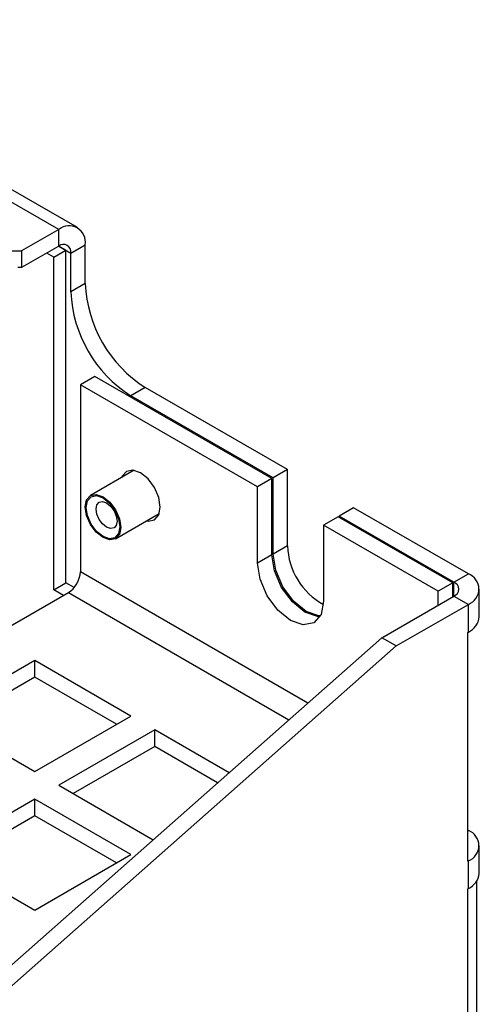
# Model space of a CAD drawing. Header units: millimetres. Extents: x 5 to 418, y 2 to 292.
# Tile 19 of 20: x 310 to 321, y 205 to 228. Entities that reach past the tile are written whole.
import ezdxf

# ---------------------------------------------------------------- set-up
doc = ezdxf.new("R2010")
doc.units = ezdxf.units.MM

msp = doc.modelspace()

# ---------------------------------------------------------------- linework, layer by layer
at = {"color": 7, "linetype": 'Continuous', "lineweight": 25}
for p, q in [((310.8187, 222.938), (302.3334, 227.8364)), ((311.2587, 222.9815), (302.7734, 227.88)), ((310.8187, 222.938), (309.9419, 222.4318)), ((310.8187, 222.546), (310.8187, 222.938)), ((310.8187, 222.546), (309.9419, 222.0399)), ((310.9886, 222.4479), (310.8187, 222.546)), ((310.8187, 222.546), (311.1015, 222.3827)), ((311.1015, 222.3827), (311.441, 222.5786)), ((311.441, 221.6641), (311.441, 222.5786)), ((309.4324, 222.4318), (309.9419, 222.4318)), ((309.9419, 222.4318), (309.9419, 222.0399)), ((310.7058, 222.2846), (310.5358, 222.3827)), ((310.7058, 222.2846), (310.9886, 222.4479)), ((310.7058, 214.4458), (310.7058, 222.2846)), ((310.9886, 214.6091), (310.9886, 222.4479)), ((311.1015, 221.4682), (311.1015, 222.3827)), ((309.9419, 222.0399), (309.857, 222.0399)), ((311.441, 221.6641), (311.1015, 221.4682)), ((311.6672, 219.4756), (311.3278, 219.2797)), ((315.8392, 217.0672), (311.6672, 219.4756)), ((315.4998, 216.8713), (311.3278, 219.2797)), ((311.3278, 219.2797), (311.3278, 214.8704)), ((312.8552, 219.2146), (312.5158, 219.0187)), ((315.8675, 217.0838), (312.5158, 219.0187)), ((316.2069, 217.2797), (312.8552, 219.2146)), ((312.5947, 217.2633), (311.5659, 216.6694)), ((316.2069, 217.2797), (315.8675, 217.0838)), ((316.2069, 215.4833), (316.2069, 217.2797)), ((315.8392, 217.0672), (315.4998, 216.8713)), ((315.8392, 215.2708), (315.8392, 217.0672)), ((315.8675, 215.2874), (315.8675, 217.0838)), ((315.4998, 215.0749), (315.4998, 216.8713)), ((312.1558, 215.6475), (313.185, 216.2416)), ((317.7625, 216.3817), (317.4231, 216.1857)), ((320.4638, 214.8222), (317.7625, 216.3817)), ((317.3948, 216.1692), (317.0554, 215.9732)), ((320.0959, 214.6098), (317.3948, 216.1692)), ((317.4231, 216.1857), (317.4231, 216.1529)), ((320.1244, 214.6263), (317.4231, 216.1857)), ((317.0554, 215.9732), (317.0554, 214.1768)), ((319.7565, 214.4139), (317.0554, 215.9732)), ((316.2069, 215.4833), (315.8675, 215.2874)), ((315.8392, 215.2708), (315.4998, 215.0749)), ((316.6835, 211.7786), (311.3278, 214.8704)), ((320.1244, 214.6263), (320.4638, 214.8222)), ((310.7058, 214.4458), (310.9886, 214.6091)), ((311.1803, 214.4984), (310.9886, 214.6091)), ((320.0959, 214.6098), (319.7565, 214.4139)), ((320.0959, 214.2833), (320.0959, 214.6098)), ((320.1244, 214.2997), (320.1244, 214.6263)), ((309.2914, 213.3681), (311.045, 214.3805)), ((310.932, 214.3152), (310.7058, 214.4458)), ((311.045, 214.3805), (316.2365, 211.3835)), ((319.7565, 214.0873), (319.7565, 214.4139)), ((320.7216, 213.8098), (320.7216, 214.463)), ((318.4272, 213.3199), (320.1244, 214.2997)), ((320.1244, 214.2997), (320.4638, 214.1038)), ((318.7666, 213.124), (320.4638, 214.1038)), ((320.4638, 213.4505), (320.4638, 214.1038)), ((320.4495, 213.4423), (320.4638, 213.4505)), ((320.4495, 208.0531), (320.4495, 213.4423)), ((302.984, 199.6688), (318.4272, 213.3199)), ((318.7666, 213.124), (318.4272, 213.3199)), ((303.3234, 199.4729), (318.7666, 213.124)), ((310.253, 212.7803), (307.9903, 211.4741)), ((312.5158, 211.4741), (310.253, 212.7803)), ((310.253, 212.3884), (310.253, 212.7803)), ((310.253, 212.3884), (308.3297, 211.2781)), ((312.1763, 211.2781), (310.253, 212.3884)), ((307.9903, 211.4741), (310.253, 210.1678)), ((310.253, 210.1678), (312.5158, 211.4741)), ((313.0814, 211.1475), (310.8187, 209.8412)), ((314.8286, 210.1389), (313.0814, 211.1475)), ((313.0814, 210.7556), (313.0814, 211.1475)), ((313.0814, 210.7556), (311.1582, 209.6453)), ((314.5603, 209.9018), (313.0814, 210.7556)), ((310.8187, 209.8412), (313.0407, 208.5585)), ((310.253, 209.5147), (307.9903, 208.2084)), ((312.5158, 208.2084), (310.253, 209.5147)), ((310.253, 209.1227), (310.253, 209.5147)), ((310.253, 209.1227), (308.3297, 208.0125)), ((312.1763, 208.0125), (310.253, 209.1227)), ((320.4495, 208.7881), (320.4638, 208.7798)), ((320.4638, 208.7798), (320.4495, 208.7715)), ((320.7216, 207.7674), (320.7216, 208.4206)), ((307.9903, 208.2084), (310.253, 206.9022)), ((310.253, 206.9022), (312.5158, 208.2084)), ((320.4638, 208.0614), (320.4495, 208.0697)), ((320.4638, 208.0614), (320.4495, 208.0531)), ((320.4638, 207.4081), (320.4638, 208.0614)), ((320.4495, 207.3999), (320.4638, 207.4081)), ((320.4495, 200.8675), (320.4495, 207.3999)), ((320.6618, 201.1534), (320.6618, 207.5834))]:
    msp.add_line(p, q, dxfattribs=at)
at = {"color": 7, "linetype": 'Continuous', "lineweight": 25, "flags": 128}
for points in [[(312.8888, 216.0706), (312.9206, 216.0659), (313.072, 216.0953), (313.1732, 216.2118), (313.2087, 216.3975), (313.1732, 216.6242), (313.072, 216.8575), (312.9206, 217.0617), (312.742, 217.2058), (312.5634, 217.2679), (312.412, 217.2385), (312.3109, 217.122), (312.2992, 217.0928)], [(312.0205, 215.6212), (311.8609, 215.6767), (311.7012, 215.8055), (311.5659, 215.9881), (311.4754, 216.1966), (311.4437, 216.3993), (311.4754, 216.5653), (311.5659, 216.6694), (311.7012, 216.6957), (311.8609, 216.6402), (312.0205, 216.5113), (312.1559, 216.3288), (312.2463, 216.1203), (312.278, 215.9176), (312.2463, 215.7516), (312.1559, 215.6475), (312.0205, 215.6212)], [(312.0118, 215.6505), (311.8609, 215.7029), (311.7099, 215.8247), (311.5819, 215.9974), (311.4964, 216.1945), (311.4664, 216.3861), (311.4964, 216.5431), (311.5819, 216.6415), (311.7099, 216.6664), (311.8609, 216.6139), (312.0118, 216.4921), (312.1398, 216.3195), (312.2253, 216.1224), (312.2553, 215.9307), (312.2253, 215.7737), (312.1398, 215.6753), (312.0118, 215.6505)], [(312.0404, 215.8887), (311.9457, 215.9216), (311.851, 215.9981), (311.7707, 216.1064), (311.7171, 216.23), (311.6982, 216.3503), (311.7171, 216.4488), (311.7707, 216.5105), (311.851, 216.5261), (311.9457, 216.4932), (312.0404, 216.4168), (312.1207, 216.3085), (312.1744, 216.1848), (312.1932, 216.0645), (312.1744, 215.966), (312.1207, 215.9043), (312.0404, 215.8887)], [(316.9799, 213.8344), (316.9429, 213.8367), (316.6453, 213.9402), (316.3476, 214.1804), (316.0953, 214.5208), (315.9267, 214.9095), (315.8675, 215.2874)], [(317.0554, 214.1768), (316.9962, 213.8673), (316.8276, 213.6732), (316.5752, 213.6242), (316.2776, 213.7277), (315.9799, 213.9679), (315.7276, 214.3083), (315.559, 214.697), (315.4998, 215.0749)], [(316.9704, 213.8177), (316.9146, 213.8202), (316.617, 213.9236), (316.3193, 214.1638), (316.067, 214.5042), (315.8984, 214.8929), (315.8392, 215.2708)]]:
    msp.add_lwpolyline(points, dxfattribs=at)
at = {"color": 7, "linetype": 'Continuous', "lineweight": 25}
for centre, radius, start, end in [((311.0616, 222.6402), 0.3843, 350.78588, 129.20383), ((310.9291, 222.4107), 0.1747, 350.78604, 129.2031), ((314.5114, 221.8038), 3.0736, 182.6055, 237.39454), ((314.172, 221.6079), 3.0736, 182.6055, 237.39454), ((317.8331, 215.5277), 1.6268, 181.56303, 241.32377), ((310.7138, 214.8983), 0.6147, 302.60488, 357.39512), ((320.3275, 214.463), 0.3842, 290.78338, 69.21662), ((320.0625, 214.463), 0.1746, 290.78442, 69.21558), ((320.2812, 213.8537), 0.4426, 294.37532, 354.30401), ((320.3275, 208.4206), 0.3842, 290.78282, 69.21718), ((320.2812, 207.8113), 0.4426, 294.37532, 354.30401)]:
    msp.add_arc(centre, radius, start, end, dxfattribs=at)

doc.saveas('drawing.dxf')
